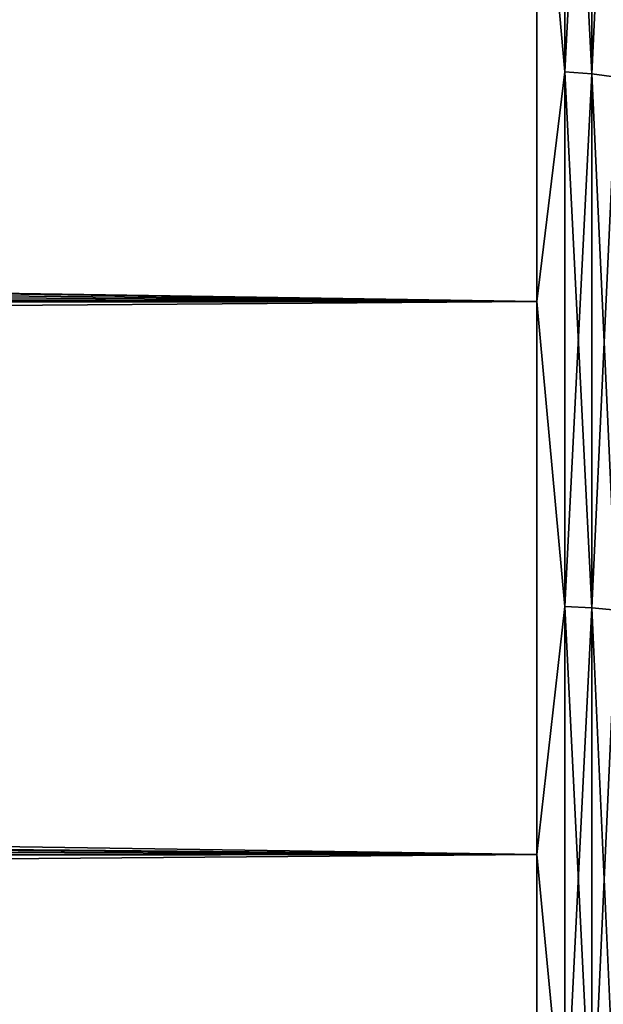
# Model space of a CAD drawing. Header units: metres. Extents: x -150 to 146, y -127 to 82.
# Tile 200 of 256: x 125.7 to 127.73, y 2.4 to 5.83. Entities that reach past the tile are written whole.
import ezdxf

# ---------------------------------------------------------------- set-up
doc = ezdxf.new("R2010")
doc.units = ezdxf.units.M
doc.layers.add('solid_ELLA_AP_WANNE_SW0001', color=7, linetype='CONTINUOUS')

msp = doc.modelspace()

# ---------------------------------------------------------------- linework, layer by layer
at = {"layer": 'solid_ELLA_AP_WANNE_SW0001'}
for points in [[(127.597542, 7.464968, 21.744709), (127.5, 6.734924, 21.991835), (127.597542, 5.643808, 22.286892)], [(127.5, 6.734924, -21.991835), (127.597542, 7.464968, -21.744709), (127.597542, 5.643808, -22.286892)], [(127.597542, 7.464968, -21.744709), (127.691429, 7.455718, -21.717764), (127.691429, 5.636814, -22.259274)], [(127.597542, 5.643808, -22.286892), (127.597542, 7.464968, -21.744709), (127.691429, 5.636814, -22.259274)], [(127.597542, 7.464968, 21.744709), (127.597542, 5.643808, 22.286892), (127.691429, 7.455718, 21.717764)], [(127.597542, 5.643808, 22.286892), (127.691429, 5.636814, 22.259274), (127.691429, 7.455718, 21.717764)], [(127.691429, 7.455718, -21.717764), (127.777946, 7.440691, -21.673994), (127.777946, 5.625453, -22.214413)], [(127.691429, 5.636814, -22.259274), (127.691429, 7.455718, -21.717764), (127.777946, 5.625453, -22.214413)], [(127.691429, 7.455718, 21.717764), (127.691429, 5.636814, 22.259274), (127.777946, 7.440691, 21.673994)], [(127.691429, 5.636814, 22.259274), (127.777946, 5.625453, 22.214413), (127.777946, 7.440691, 21.673994)], [(127.5, 6.734924, 21.991835), (-127.5, 6.734924, 21.991835), (-127.5, 4.845623, 22.48377)], [(127.5, 4.845623, 22.48377), (127.5, 6.734924, 21.991835), (-127.5, 4.845623, 22.48377)], [(127.5, 4.845623, -22.48377), (9.902949, 6.654821, -22.016207), (127.5, 6.734924, -21.991835)], [(127.597542, 5.643808, 22.286892), (127.5, 6.734924, 21.991835), (127.5, 4.845623, 22.48377)], [(127.5, 4.845623, -22.48377), (127.5, 6.734924, -21.991835), (127.597542, 5.643808, -22.286892)], [(127.5, 4.845623, -22.48377), (10.008563, 6.504979, -22.060944), (9.902949, 6.654821, -22.016207)], [(127.5, 4.845623, -22.48377), (10.293427, 6.072809, -22.1838), (10.008563, 6.504979, -22.060944)], [(127.5, 4.845623, -22.48377), (10.562475, 5.62127, -22.302496), (10.293427, 6.072809, -22.1838)], [(127.5, 4.845623, -22.48377), (10.812917, 5.154672, -22.414936), (10.562475, 5.62127, -22.302496)], [(127.597542, 5.643808, 22.286892), (127.5, 4.845623, 22.48377), (127.597542, 3.784094, 22.676834)], [(127.5, 4.845623, -22.48377), (127.597542, 5.643808, -22.286892), (127.597542, 3.784094, -22.676834)], [(127.597542, 5.643808, -22.286892), (127.691429, 5.636814, -22.259274), (127.691429, 3.779405, -22.648731)], [(127.597542, 3.784094, -22.676834), (127.597542, 5.643808, -22.286892), (127.691429, 3.779405, -22.648731)], [(127.597542, 5.643808, 22.286892), (127.597542, 3.784094, 22.676834), (127.691429, 5.636814, 22.259274)], [(127.597542, 3.784094, 22.676834), (127.691429, 3.779405, 22.648731), (127.691429, 5.636814, 22.259274)], [(127.691429, 5.636814, -22.259274), (127.777946, 5.625453, -22.214413), (127.777946, 3.771788, -22.603086)], [(127.691429, 3.779405, -22.648731), (127.691429, 5.636814, -22.259274), (127.777946, 3.771788, -22.603086)], [(127.691429, 5.636814, 22.259274), (127.691429, 3.779405, 22.648731), (127.777946, 5.625453, 22.214413)], [(127.691429, 3.779405, 22.648731), (127.777946, 3.771788, 22.603086), (127.777946, 5.625453, 22.214413)], [(127.5, 4.845623, -22.48377), (11.042191, 4.678637, -22.519112), (10.812917, 5.154672, -22.414936)], [(127.5, 4.845623, 22.48377), (-127.5, 4.845623, 22.48377), (-127.5, 2.92141, 22.813709)], [(127.5, 2.92141, 22.813709), (127.5, 4.845623, 22.48377), (-127.5, 2.92141, 22.813709)], [(127.5, 2.92141, -22.813709), (11.042191, 4.678637, -22.519112), (127.5, 4.845623, -22.48377)], [(127.597542, 3.784094, 22.676834), (127.5, 4.845623, 22.48377), (127.5, 2.92141, 22.813709)], [(127.5, 2.92141, -22.813709), (127.5, 4.845623, -22.48377), (127.597542, 3.784094, -22.676834)], [(127.5, 2.92141, -22.813709), (93.22084, 3.242488, -22.770294), (11.042191, 4.678637, -22.519112)], [(127.597542, 3.784094, 22.676834), (127.5, 2.92141, 22.813709), (127.597542, 1.898532, 22.911869)], [(127.5, 2.92141, -22.813709), (127.597542, 3.784094, -22.676834), (127.597542, 1.898532, -22.911869)], [(127.597542, 3.784094, -22.676834), (127.691429, 3.779405, -22.648731), (127.691429, 1.896179, -22.883476)], [(127.597542, 1.898532, -22.911869), (127.597542, 3.784094, -22.676834), (127.691429, 1.896179, -22.883476)], [(127.597542, 3.784094, 22.676834), (127.597542, 1.898532, 22.911869), (127.691429, 3.779405, 22.648731)], [(127.597542, 1.898532, 22.911869), (127.691429, 1.896179, 22.883476), (127.691429, 3.779405, 22.648731)], [(127.691429, 3.779405, -22.648731), (127.777946, 3.771788, -22.603086), (127.777946, 1.892357, -22.837357)], [(127.691429, 1.896179, -22.883476), (127.691429, 3.779405, -22.648731), (127.777946, 1.892357, -22.837357)], [(127.691429, 3.779405, 22.648731), (127.691429, 1.896179, 22.883476), (127.777946, 3.771788, 22.603086)], [(127.691429, 1.896179, 22.883476), (127.777946, 1.892357, 22.837357), (127.777946, 3.771788, 22.603086)], [(127.5, 2.92141, -22.813709), (93.658722, 3.182544, -22.778749), (93.22084, 3.242488, -22.770294)], [(127.5, 2.92141, -22.813709), (94.085136, 3.06349, -22.795065), (93.658722, 3.182544, -22.778749)], [(127.5, 2.92141, -22.813709), (94.492317, 2.887126, -22.818075), (94.085136, 3.06349, -22.795065)], [(127.5, 2.92141, 22.813709), (-127.5, 2.92141, 22.813709), (-127.5, 0.976148, 22.979277)], [(127.5, 0.976148, 22.979277), (127.5, 2.92141, 22.813709), (-127.5, 0.976148, 22.979277)], [(127.5, 0.976148, -22.979277), (94.492317, 2.887126, -22.818075), (127.5, 2.92141, -22.813709)], [(127.597542, 1.898532, 22.911869), (127.5, 2.92141, 22.813709), (127.5, 0.976148, 22.979277)], [(127.5, 0.976148, -22.979277), (127.5, 2.92141, -22.813709), (127.597542, 1.898532, -22.911869)], [(127.5, 0.976148, -22.979277), (94.872444, 2.656396, -22.846087), (94.492317, 2.887126, -22.818075)], [(127.5, 0.976148, -22.979277), (95.217972, 2.375521, -22.876991), (94.872444, 2.656396, -22.846087)]]:
    msp.add_3dface(points, dxfattribs=at)

doc.saveas('drawing.dxf')
